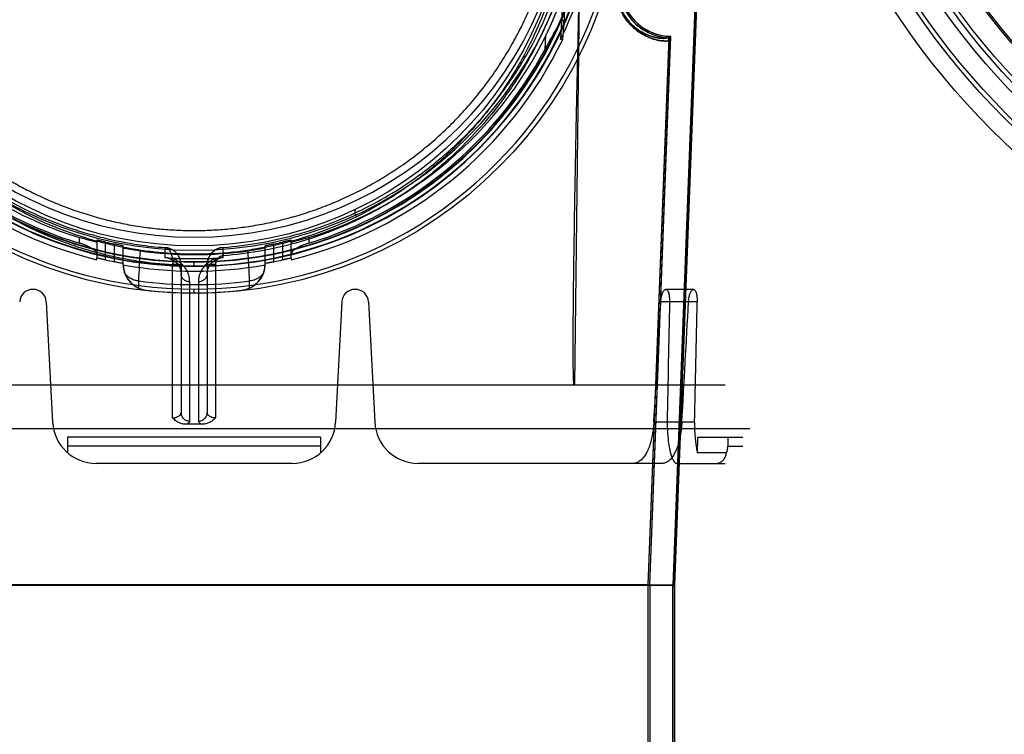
# Model space of a CAD drawing. Header units: millimetres. Extents: x 0 to 297, y 0 to 210.
# Tile 183 of 256: x 55.989 to 57.007, y 159.809 to 160.549. Entities that reach past the tile are written whole.
import ezdxf

# ---------------------------------------------------------------- set-up
doc = ezdxf.new("R2010")
doc.units = ezdxf.units.MM
doc.header["$LTSCALE"] = 16.335
doc.layers.get('0').update_dxf_attribs({"linetype": 'CONTINUOUS'})
for name, color, linetype in [('AXES_REF', 7, 'CONTINUOUS'), ('INTFCLR_1', 7, 'CONTINUOUS'), ('INTFCLR_144815', 7, 'CONTINUOUS'), ('INTFCLR_72935', 7, 'CONTINUOUS')]:
    doc.layers.add(name, color=color, linetype=linetype)

msp = doc.modelspace()

# ---------------------------------------------------------------- linework, layer by layer
at = {"color": 7, "linetype": 'Continuous'}
for centre, radius in [((57.5376, 154.4106), 8.7262), ((57.5376, 154.4106), 8.7255), ((57.5376, 154.4106), 8.6696), ((57.5376, 160.9788), 0.7695), ((57.5376, 160.9788), 0.7515), ((57.5376, 160.9788), 0.7272), ((57.5376, 160.9788), 0.72), ((57.5376, 160.9788), 0.7155), ((57.5376, 160.9788), 0.693), ((57.5376, 160.9788), 0.6912)]:
    msp.add_circle(centre, radius, dxfattribs=at)
at = {"color": 9, "linetype": 'Continuous'}
msp.add_circle((57.5376, 160.9788), 0.747, dxfattribs=at)
at = {"color": 7, "linetype": 'Continuous'}
msp.add_arc((57.5376, 154.4106), 8.64, 278.27713, 261.72287, dxfattribs=at)
at = {"layer": 'AXES_REF', "color": 9, "linetype": 'Continuous'}
msp.add_circle((57.5376, 154.4106), 7.9601, dxfattribs=at)
at = {"layer": 'INTFCLR_1', "color": 6, "linetype": 'Continuous'}
for p, q in [((56.7109, 161.1862), (56.6642, 159.9636)), ((56.7125, 161.1862), (56.6658, 159.9636)), ((56.6388, 159.9641), (56.6603, 160.527)), ((56.6403, 159.9641), (56.6618, 160.527)), ((55.673, 159.9636), (56.6658, 159.9636)), ((55.7, 159.9641), (56.6388, 159.9641)), ((56.6388, 159.4527), (56.6388, 159.9641)), ((56.6388, 159.9641), (56.6403, 159.9641)), ((56.6403, 159.9641), (56.6403, 159.4527)), ((56.6642, 157.5606), (56.6642, 159.9636)), ((56.6658, 159.9636), (56.6642, 159.9636)), ((56.6658, 157.5606), (56.6658, 159.9636))]:
    msp.add_line(p, q, dxfattribs=at)
at = {"layer": 'INTFCLR_1', "color": 9, "linetype": 'Continuous'}
for p, q in [((56.6578, 160.5298), (56.6579, 160.5314)), ((56.6618, 160.527), (56.6603, 160.527))]:
    msp.add_line(p, q, dxfattribs=at)
msp.add_circle((56.1694, 160.7016), 0.387, dxfattribs=at)
at = {"layer": 'INTFCLR_1', "color": 6, "linetype": 'Continuous'}
for centre, radius, start, end in [((56.6624, 160.5832), 0.0535, 177.812, 265.0198), ((56.6624, 160.5832), 0.0519, 177.812, 265.0198), ((56.6576, 160.5271), 0.0027, 357.808, 85.0163), ((56.6576, 160.5271), 0.00429, 357.808, 85.0171)]:
    msp.add_arc(centre, radius, start, end, dxfattribs=at)
at = {"layer": 'INTFCLR_1', "color": 9, "linetype": 'Continuous'}
for points, knots in [([(56.0014, 161.0592), (56.0043, 161.0606), (56.0102, 161.0633), (56.0221, 161.0686), (56.0433, 161.077), (56.0684, 161.0848), (56.091, 161.0899), (56.1024, 161.0921), (56.109, 161.0932), (56.1256, 161.0957), (56.154, 161.0983), (56.1876, 161.0979), (56.2093, 161.0959), (56.2193, 161.0947), (56.226, 161.0937), (56.2441, 161.0909), (56.273, 161.0843), (56.3011, 161.0749), (56.3177, 161.0681), (56.3236, 161.0655), (56.3325, 161.0615), (56.351, 161.0525), (56.3783, 161.0367), (56.4036, 161.0186), (56.4191, 161.0057), (56.426, 160.9996), (56.4306, 160.9954), (56.4428, 160.984), (56.4617, 160.9642), (56.4841, 160.9356), (56.5007, 160.9102), (56.511, 160.8916), (56.5166, 160.8806), (56.5247, 160.8638), (56.5355, 160.8376), (56.5447, 160.8072), (56.5494, 160.7868), (56.5513, 160.7772), (56.5525, 160.7706), (56.5555, 160.7524), (56.5578, 160.7289), (56.5584, 160.7052), (56.5583, 160.6932), (56.558, 160.6863), (56.5572, 160.6693), (56.555, 160.6472), (56.5507, 160.6238), (56.5482, 160.6123), (56.5466, 160.6058), (56.5442, 160.5961), (56.5401, 160.5818), (56.5317, 160.5572), (56.5217, 160.5336), (56.5116, 160.5138), (56.5055, 160.5027), (56.496, 160.4866), (56.4805, 160.4634), (56.457, 160.4346), (56.4375, 160.4148), (56.4236, 160.4023), (56.4142, 160.3942), (56.397, 160.3805), (56.3709, 160.3626), (56.3487, 160.3503), (56.3372, 160.3447)], [0, 0, 0, 0, 0.007849, 0.015756, 0.031597, 0.063481, 0.079626, 0.08777, 0.091863, 0.095966, 0.128601, 0.161144, 0.1775, 0.181606, 0.185715, 0.19389, 0.226106, 0.257861, 0.265773, 0.269729, 0.273679, 0.289316, 0.319969, 0.350132, 0.365145, 0.368898, 0.372652, 0.380132, 0.4097, 0.43901, 0.468442, 0.483336, 0.490852, 0.498397, 0.528733, 0.55969, 0.575573, 0.5796, 0.583649, 0.591766, 0.624461, 0.641049, 0.649425, 0.653635, 0.657838, 0.691042, 0.707462, 0.715648, 0.719738, 0.723825, 0.739972, 0.755825, 0.786932, 0.802323, 0.810003, 0.817649, 0.847851, 0.877797, 0.907903, 0.915501, 0.923101, 0.938303, 0.968875, 1, 1, 1, 1]), ([(56.3372, 160.3447), (56.3255, 160.339), (56.3014, 160.3288), (56.2701, 160.319), (56.2491, 160.3143), (56.2393, 160.3124), (56.2327, 160.3112), (56.2145, 160.3083), (56.1845, 160.3055), (56.1543, 160.3059), (56.1359, 160.3074), (56.1292, 160.308), (56.1192, 160.3092), (56.0978, 160.3123), (56.0655, 160.3196), (56.039, 160.3286), (56.0238, 160.3347), (56.0178, 160.3372), (56.0075, 160.3418), (55.9874, 160.3516), (55.96, 160.3675), (55.937, 160.3841), (55.9237, 160.395), (55.9189, 160.399), (55.9119, 160.4051), (55.8971, 160.4187), (55.876, 160.4412), (55.8532, 160.4704), (55.839, 160.4926), (55.8313, 160.5061), (55.8283, 160.5117), (55.8231, 160.5215), (55.8134, 160.5416), (55.8039, 160.5656), (55.796, 160.5904), (55.7892, 160.6163), (55.7831, 160.6497), (55.7808, 160.6785), (55.7804, 160.6956), (55.7804, 160.7025), (55.7805, 160.7145), (55.7816, 160.7381), (55.7845, 160.7614), (55.7878, 160.7795), (55.7892, 160.7859), (55.7913, 160.7955), (55.7948, 160.8096), (55.8004, 160.8279), (55.8088, 160.8516), (55.8175, 160.8716), (55.8259, 160.8881), (55.8318, 160.8989), (55.8425, 160.9173), (55.8595, 160.9424), (55.8827, 160.9705), (55.9019, 160.9899), (55.9144, 161.0011), (55.9191, 161.0052), (55.9262, 161.0112), (55.942, 161.0238), (55.9679, 161.0415), (55.99, 161.0536), (56.0014, 161.0592)], [0, 0, 0, 0, 0.031606, 0.063541, 0.079757, 0.083844, 0.087932, 0.096091, 0.128599, 0.161199, 0.16941, 0.173526, 0.177634, 0.193938, 0.226105, 0.258014, 0.262001, 0.265973, 0.273871, 0.289503, 0.320291, 0.350775, 0.358393, 0.362204, 0.366006, 0.381117, 0.411045, 0.440926, 0.47118, 0.475013, 0.478858, 0.486558, 0.501998, 0.53324, 0.549182, 0.565432, 0.598332, 0.631573, 0.635773, 0.63998, 0.648349, 0.664897, 0.697432, 0.705494, 0.709518, 0.713525, 0.729332, 0.744851, 0.760155, 0.790361, 0.797875, 0.805379, 0.820265, 0.849707, 0.879054, 0.908684, 0.916183, 0.91995, 0.923718, 0.938799, 0.96913, 1, 1, 1, 1]), ([(56.6603, 160.527), (56.6603, 160.5269), (56.6598, 160.5267), (56.6585, 160.5264), (56.6562, 160.5264), (56.6534, 160.5266), (56.6504, 160.527), (56.6469, 160.5277), (56.6437, 160.5286), (56.6408, 160.5296), (56.6376, 160.531), (56.6333, 160.5331), (56.6278, 160.5367), (56.6231, 160.5406), (56.6193, 160.5445), (56.6163, 160.5481), (56.6139, 160.5515), (56.6124, 160.5541), (56.6114, 160.5558), (56.61, 160.5585), (56.6085, 160.5619), (56.6073, 160.5655), (56.6067, 160.5677), (56.606, 160.5701), (56.6055, 160.5726), (56.6051, 160.5751), (56.6046, 160.5792), (56.6045, 160.5826), (56.6046, 160.5854)], [0, 0, 0, 0, 0.004155, 0.013258, 0.048124, 0.074832, 0.107709, 0.147029, 0.19327, 0.219188, 0.246971, 0.308568, 0.379479, 0.462231, 0.509062, 0.559895, 0.615695, 0.645918, 0.661702, 0.677863, 0.74665, 0.784117, 0.803779, 0.8239, 0.865545, 0.887178, 0.909299, 1, 1, 1, 1]), ([(56.6578, 160.5298), (56.6578, 160.5297), (56.6574, 160.5295), (56.6561, 160.5292), (56.654, 160.5292), (56.6513, 160.5293), (56.6485, 160.5297), (56.6451, 160.5304), (56.6421, 160.5312), (56.6394, 160.5322), (56.6363, 160.5335), (56.6322, 160.5355), (56.6269, 160.5389), (56.6225, 160.5426), (56.6189, 160.5464), (56.6161, 160.5498), (56.6138, 160.553), (56.6123, 160.5555), (56.6114, 160.5571), (56.6101, 160.5597), (56.6087, 160.5629), (56.6075, 160.5664), (56.6069, 160.5685), (56.6063, 160.5708), (56.6058, 160.5732), (56.6054, 160.5756), (56.6049, 160.5795), (56.6048, 160.5827), (56.6049, 160.5854)], [0, 0, 0, 0, 0.004254, 0.013361, 0.048125, 0.074728, 0.107476, 0.146652, 0.192738, 0.218577, 0.246284, 0.307736, 0.378529, 0.461213, 0.508039, 0.558891, 0.614744, 0.645007, 0.660815, 0.677003, 0.745928, 0.783485, 0.803197, 0.823372, 0.865134, 0.88683, 0.909018, 1, 1, 1, 1]), ([(56.3372, 160.3447), (56.3365, 160.3464), (56.3357, 160.3486), (56.3356, 160.3521), (56.3364, 160.3525)], [0, 0, 0, 0, 0.664388, 1, 1, 1, 1])]:
    msp.add_open_spline(points, degree=3, knots=knots, dxfattribs=at)
at = {"layer": 'INTFCLR_144815', "color": 9, "linetype": 'Continuous'}
for p, q in [((56.5687, 160.6771), (56.5624, 160.1706)), ((56.5535, 160.5832), (56.5515, 160.5445)), ((56.5321, 160.518), (56.5328, 160.5319)), ((56.0509, 160.3174), (56.0509, 160.3233)), ((56.0689, 160.3205), (56.0689, 160.302)), ((56.0779, 160.3), (56.0779, 160.3185)), ((56.0869, 160.3165), (56.0869, 160.2981)), ((56.2518, 160.2981), (56.2518, 160.3165)), ((56.2608, 160.3185), (56.2608, 160.3)), ((56.2698, 160.302), (56.2698, 160.3205)), ((56.2878, 160.3233), (56.2878, 160.3174)), ((56.0959, 160.2945), (56.0959, 160.3145)), ((56.1392, 160.3129), (56.1392, 160.3025)), ((56.1995, 160.3025), (56.1995, 160.313)), ((56.2428, 160.2945), (56.2428, 160.3145)), ((56.1472, 160.2958), (56.1472, 160.295)), ((56.1694, 160.2938), (56.1694, 160.2982)), ((56.1472, 160.1366), (56.1472, 160.295)), ((56.1559, 160.2951), (56.1559, 160.142)), ((56.1829, 160.2951), (56.1829, 160.142)), ((56.1915, 160.2954), (56.1915, 160.1366)), ((56.1119, 160.2783), (56.112, 160.2709)), ((56.1649, 160.1334), (56.1649, 160.2774)), ((56.1739, 160.2774), (56.1739, 160.1334)), ((56.2267, 160.2709), (56.2268, 160.2783)), ((56.12, 160.2687), (56.12, 160.2687)), ((56.1694, 160.2655), (56.1694, 160.2699)), ((56.2187, 160.2687), (56.2187, 160.2687)), ((56.6856, 160.2696), (56.657, 160.2696)), ((56.6893, 160.2568), (56.6517, 160.2568)), ((56.6867, 160.1322), (56.6445, 160.1322)), ((56.3002, 160.1076), (56.0385, 160.1076)), ((56.721, 160.1076), (56.7364, 160.1076)), ((56.2707, 160.0896), (56.0681, 160.0896)), ((56.6528, 160.0896), (56.6227, 160.0896)), ((56.6683, 160.0896), (56.7184, 160.0896))]:
    msp.add_line(p, q, dxfattribs=at)
at = {"layer": 'INTFCLR_144815', "color": 6, "linetype": 'Continuous'}
for p, q in [((56.551, 160.5827), (56.5482, 160.5282)), ((56.5515, 160.5445), (56.5503, 160.5281)), ((56.5482, 160.5282), (56.5496, 160.5281)), ((56.0689, 160.3003), (56.0689, 160.302)), ((56.1421, 160.3021), (56.1402, 160.3024)), ((56.1468, 160.3014), (56.1919, 160.3014)), ((56.1995, 160.3025), (56.1976, 160.3023)), ((56.2698, 160.302), (56.2698, 160.3003)), ((56.096, 160.2944), (56.0959, 160.2945)), ((56.0961, 160.2949), (56.096, 160.2944)), ((56.2427, 160.2944), (56.2427, 160.2949)), ((56.2428, 160.2945), (56.2427, 160.2944)), ((56.0031, 160.2696), (56.0026, 160.2696)), ((56.3361, 160.2696), (56.3356, 160.2696)), ((56.0166, 160.2568), (56.0231, 160.1322)), ((56.3221, 160.2568), (56.3156, 160.1322)), ((56.3496, 160.2568), (56.3561, 160.1322)), ((56.7182, 160.1706), (55.6205, 160.1706)), ((55.5951, 160.1256), (56.7437, 160.1256)), ((56.0385, 160.1166), (56.0385, 160.1007)), ((56.3002, 160.1166), (56.0385, 160.1166)), ((56.3002, 160.1166), (56.3002, 160.1007)), ((56.6896, 160.1007), (56.6902, 160.1166)), ((56.6902, 160.1166), (56.7364, 160.1166)), ((56.721, 160.1166), (56.721, 160.1076)), ((56.7196, 160.1007), (56.6896, 160.1007)), ((56.6227, 160.0896), (56.4011, 160.0896))]:
    msp.add_line(p, q, dxfattribs=at)
at = {"layer": 'INTFCLR_144815', "color": 9, "linetype": 'Continuous'}
msp.add_circle((56.1694, 160.7106), 0.4451, dxfattribs=at)
for centre, radius, start, end in [((56.1694, 160.7105), 0.4406, 179.9898, 0.0102), ((56.1694, 160.7108), 0.4174, 180.0282, 359.9718), ((56.1694, 160.7105), 0.4167, 179.9933, 0.0067), ((56.1694, 160.7107), 0.4129, 180.0176, 359.9824), ((56.1694, 160.7105), 0.4122, 179.9823, 0.0177), ((62.7427, 159.9487), 6.639, 176.88483, 177.15406), ((49.6452, 159.9512), 6.5897, 2.84506, 3.1163), ((56.1694, 160.7106), 0.4361, 262.4341, 277.5659)]:
    msp.add_arc(centre, radius, start, end, dxfattribs=at)
at = {"layer": 'INTFCLR_144815', "color": 6, "linetype": 'Continuous'}
for centre, radius, start, end in [((56.1694, 160.7106), 0.4005, 180.051, 359.949), ((56.1694, 160.7106), 0.387, 180, 360), ((56.1694, 160.7106), 0.4205, 334.2866, 348.7122), ((56.1694, 160.7106), 0.405, 206.1813, 252.9937), ((56.1694, 160.7106), 0.405, 287.0063, 333.8187), ((56.1694, 160.7106), 0.4224, 205.5917, 256.2414), ((56.1694, 160.7106), 0.4224, 283.7586, 334.4083), ((56.1694, 160.7106), 0.4107, 207.9607, 253.2358), ((56.1694, 160.7106), 0.4107, 286.7642, 332.0393), ((56.1694, 160.7106), 0.4026, 256.8717, 258.1834), ((56.1694, 160.7106), 0.4026, 281.8166, 283.1283), ((56.1694, 160.7106), 0.405, 262.0813, 277.9187), ((56.1694, 160.7106), 0.4206, 257.4429, 258.6959), ((56.1694, 160.7106), 0.4092, 265.7711, 274.2289), ((56.1694, 160.7106), 0.4206, 281.3041, 282.5571), ((56.123, 160.2956), 0.0271, 182.4487, 197.1013), ((56.123, 160.2956), 0.027, 181.5089, 263.6351), ((56.1694, 160.7106), 0.4221, 260, 280), ((56.123, 160.2956), 0.027, 197.1186, 245.9945), ((56.2157, 160.2956), 0.027, 276.3649, 358.4911), ((56.2158, 160.2956), 0.027, 294.0066, 342.8802), ((56.2157, 160.2956), 0.0271, 342.9014, 357.5507), ((56.0026, 160.2561), 0.0135, 90, 177), ((56.0031, 160.2561), 0.0135, 3, 90), ((56.123, 160.2956), 0.0271, 245.9691, 263.619), ((56.1694, 160.7106), 0.4446, 263.6278, 276.3722), ((56.2157, 160.2956), 0.0271, 276.3844, 294.0274), ((56.3356, 160.2561), 0.0135, 90, 177), ((56.3361, 160.2561), 0.0135, 3, 90), ((56.0681, 160.1346), 0.045, 183, 270), ((56.2707, 160.1346), 0.045, 270, 357), ((56.4011, 160.1346), 0.045, 183, 270), ((56.7035, 160.1076), 0.0176, 336.8007, 359.9742)]:
    msp.add_arc(centre, radius, start, end, dxfattribs=at)
at = {"layer": 'INTFCLR_144815', "color": 7, "linetype": 'Continuous'}
msp.add_arc((56.2009, 160.2951), 0.018, 94.3495, 179.9856, dxfattribs=at)
at = {"layer": 'INTFCLR_144815', "color": 6, "linetype": 'Continuous'}
for centre, major_axis, ratio, start_param, end_param in [((56.1694, 178.2171), (0, 21.7928), 0.039078, -2.549643, -2.539476), ((56.1694, 166.7891), (0, 14.178), 0.039078, -2.059545, -2.04962), ((56.1694, 178.8348), (0, 22.7199), 0.039078, -2.537787, -2.528198), ((56.1694, 167.4069), (0, 15.1052), 0.039078, -2.073277, -2.063892), ((56.1694, 159.9714), (0.5689, 0), 0.2791, 7.838988, 7.868975)]:
    msp.add_ellipse(centre, major_axis=major_axis, ratio=ratio, start_param=start_param, end_param=end_param, dxfattribs=at)
for points, knots in [([(55.7915, 160.7106), (55.7915, 160.7051), (55.7918, 160.694), (55.7929, 160.6774), (55.7947, 160.6608), (55.7972, 160.6442), (55.8006, 160.6274), (55.8048, 160.6105), (55.8098, 160.5934), (55.8158, 160.5763), (55.8226, 160.5594), (55.8298, 160.5437), (55.8369, 160.5299), (55.8435, 160.5181), (55.8496, 160.508), (55.8553, 160.4992), (55.8605, 160.4916), (55.8652, 160.485), (55.8695, 160.4793), (55.8734, 160.4743), (55.877, 160.4698), (55.8804, 160.4656), (55.884, 160.4614), (55.8877, 160.4572), (55.8911, 160.4534), (55.8941, 160.4501), (55.8969, 160.4472), (55.8993, 160.4447), (55.9016, 160.4424), (55.9039, 160.44), (55.9065, 160.4375), (55.9093, 160.4348), (55.9125, 160.4318), (55.9161, 160.4284), (55.9202, 160.4248), (55.9248, 160.4208), (55.9299, 160.4165), (55.9358, 160.4117), (55.9424, 160.4066), (55.95, 160.401), (55.9587, 160.395), (55.9687, 160.3884), (55.9802, 160.3814), (55.9937, 160.3739), (56.0091, 160.3662), (56.0261, 160.3587), (56.0439, 160.3519), (56.0617, 160.3461), (56.0796, 160.3412), (56.0975, 160.3372), (56.1155, 160.3342), (56.1335, 160.332), (56.1514, 160.3308), (56.1634, 160.3305), (56.1694, 160.3305)], [0, 0, 0, 0, 0.027843, 0.055729, 0.0837, 0.111979, 0.140633, 0.169847, 0.199686, 0.230233, 0.261559, 0.291326, 0.317258, 0.339821, 0.35948, 0.37686, 0.392208, 0.405789, 0.417775, 0.428414, 0.437851, 0.446463, 0.456046, 0.465752, 0.474299, 0.481796, 0.488459, 0.494325, 0.499472, 0.504892, 0.510881, 0.517494, 0.524864, 0.533084, 0.542211, 0.552379, 0.563667, 0.576283, 0.590323, 0.605983, 0.623666, 0.643617, 0.666177, 0.691756, 0.721164, 0.753357, 0.785315, 0.816822, 0.847918, 0.878785, 0.909337, 0.939773, 0.969957, 1, 1, 1, 1]), ([(56.1694, 160.3305), (56.1724, 160.3305), (56.1784, 160.3305), (56.1875, 160.3309), (56.1965, 160.3314), (56.2056, 160.3322), (56.2146, 160.3332), (56.2237, 160.3344), (56.2327, 160.3358), (56.2418, 160.3375), (56.2508, 160.3394), (56.2598, 160.3415), (56.2689, 160.3438), (56.2779, 160.3464), (56.2869, 160.3493), (56.2958, 160.3523), (56.3048, 160.3557), (56.3137, 160.3593), (56.3226, 160.3631), (56.3315, 160.3672), (56.3403, 160.3715), (56.3491, 160.3762), (56.3578, 160.3811), (56.3665, 160.3862), (56.3751, 160.3917), (56.3836, 160.3974), (56.392, 160.4034), (56.4003, 160.4096), (56.4084, 160.4162), (56.4165, 160.4229), (56.4244, 160.43), (56.4321, 160.4373), (56.4396, 160.4448), (56.4469, 160.4526), (56.454, 160.4606), (56.4609, 160.4687), (56.4675, 160.477), (56.4739, 160.4855), (56.48, 160.4941), (56.4858, 160.5028), (56.4914, 160.5116), (56.4966, 160.5205), (56.5015, 160.5294), (56.5062, 160.5383), (56.5105, 160.5472), (56.5146, 160.5561), (56.5184, 160.565), (56.5219, 160.5738), (56.5251, 160.5826), (56.5281, 160.5914), (56.5309, 160.6001), (56.5334, 160.6088), (56.5357, 160.6175), (56.5377, 160.6261), (56.5396, 160.6346), (56.5412, 160.6431), (56.5426, 160.6516), (56.5438, 160.6601), (56.5449, 160.6685), (56.5457, 160.677), (56.5464, 160.6854), (56.5468, 160.6938), (56.5471, 160.7022), (56.5472, 160.7078), (56.5472, 160.7106)], [0, 0, 0, 0, 0.015212, 0.030431, 0.045667, 0.060928, 0.076222, 0.091556, 0.10694, 0.12238, 0.137885, 0.153462, 0.16912, 0.184865, 0.200705, 0.216645, 0.232694, 0.248855, 0.265137, 0.281542, 0.298076, 0.314741, 0.33154, 0.348474, 0.365542, 0.382744, 0.400075, 0.41753, 0.4351, 0.452774, 0.470541, 0.488383, 0.506283, 0.524217, 0.542164, 0.560097, 0.577989, 0.595814, 0.613542, 0.631149, 0.648609, 0.665902, 0.683005, 0.699898, 0.716561, 0.732992, 0.74919, 0.765164, 0.780921, 0.796475, 0.811835, 0.827015, 0.842026, 0.85688, 0.871586, 0.88616, 0.900615, 0.914969, 0.929241, 0.943448, 0.957609, 0.971743, 0.985867, 1, 1, 1, 1]), ([(56.5328, 160.5319), (56.5334, 160.5331), (56.5346, 160.5357), (56.5365, 160.5396), (56.5383, 160.5436), (56.5401, 160.5477), (56.5419, 160.5517), (56.5435, 160.5557), (56.5451, 160.5595), (56.5464, 160.5629), (56.5476, 160.566), (56.5485, 160.5686), (56.5494, 160.5709), (56.5501, 160.5729), (56.5507, 160.5746), (56.5512, 160.576), (56.5516, 160.5773), (56.552, 160.5786), (56.5525, 160.58), (56.5528, 160.5813), (56.5541, 160.5833), (56.5535, 160.5832)], [0, 0, 0, 0, 0.075027, 0.153189, 0.233499, 0.314735, 0.39538, 0.473763, 0.54807, 0.615424, 0.673892, 0.724366, 0.767948, 0.805579, 0.83806, 0.865998, 0.889909, 0.910298, 0.942105, 0.964179, 1, 1, 1, 1]), ([(56.5619, 160.1706), (56.5619, 160.1711), (56.5618, 160.172), (56.5617, 160.1736), (56.5617, 160.1754), (56.5616, 160.1773), (56.5615, 160.1794), (56.5615, 160.1817), (56.5614, 160.1842), (56.5614, 160.1869), (56.5613, 160.1899), (56.5613, 160.1931), (56.5613, 160.1966), (56.5613, 160.2005), (56.5612, 160.2046), (56.5612, 160.2091), (56.5612, 160.2141), (56.5612, 160.2194), (56.5613, 160.2252), (56.5613, 160.2315), (56.5613, 160.2383), (56.5614, 160.2458), (56.5615, 160.2538), (56.5615, 160.2626), (56.5616, 160.2722), (56.5618, 160.2825), (56.5619, 160.2938), (56.5621, 160.3061), (56.5623, 160.3195), (56.5625, 160.3341), (56.5627, 160.35), (56.563, 160.3674), (56.5634, 160.3863), (56.5638, 160.407), (56.5642, 160.4296), (56.5647, 160.4543), (56.5653, 160.4814), (56.5659, 160.511), (56.5667, 160.5436), (56.5672, 160.5663), (56.5675, 160.5781)], [0, 0, 0, 0, 0.003464, 0.007315, 0.01157, 0.016251, 0.021384, 0.026997, 0.033127, 0.039813, 0.047097, 0.055027, 0.063654, 0.073034, 0.083227, 0.094299, 0.106326, 0.119389, 0.133577, 0.14899, 0.165735, 0.183928, 0.203697, 0.22518, 0.248542, 0.273959, 0.301612, 0.331704, 0.364474, 0.400178, 0.439092, 0.481537, 0.527863, 0.57846, 0.633761, 0.694248, 0.760453, 0.832985, 0.912555, 1, 1, 1, 1]), ([(56.5515, 160.5445), (56.5515, 160.5449), (56.5515, 160.5457), (56.5515, 160.5468), (56.5508, 160.5481), (56.5496, 160.5473), (56.5488, 160.5465), (56.548, 160.5455), (56.547, 160.5442), (56.5461, 160.5429), (56.5452, 160.5415), (56.5444, 160.5402), (56.5434, 160.5386), (56.5424, 160.5369), (56.5412, 160.5348), (56.54, 160.5326), (56.5386, 160.53), (56.5371, 160.5273), (56.5355, 160.5243), (56.5338, 160.5212), (56.5327, 160.5191), (56.5321, 160.518)], [0, 0, 0, 0, 0.030409, 0.059898, 0.087713, 0.118481, 0.148454, 0.177709, 0.217595, 0.272065, 0.306253, 0.345939, 0.391812, 0.444478, 0.504354, 0.571663, 0.646222, 0.727417, 0.814499, 0.905994, 1, 1, 1, 1]), ([(56.0689, 160.3186), (56.0689, 160.318), (56.0667, 160.3193), (56.0654, 160.3192), (56.0637, 160.3197), (56.0622, 160.3201), (56.0606, 160.3205), (56.0588, 160.321), (56.0569, 160.3215), (56.055, 160.3221), (56.053, 160.3227), (56.0516, 160.3231), (56.0509, 160.3233)], [0, 0, 0, 0, 0.094652, 0.210363, 0.283555, 0.366209, 0.457034, 0.555573, 0.660385, 0.770398, 0.884096, 1, 1, 1, 1]), ([(56.0689, 160.3064), (56.0689, 160.3067), (56.0687, 160.3076), (56.0679, 160.3086), (56.067, 160.3096), (56.0659, 160.3105), (56.0646, 160.3114), (56.0632, 160.3123), (56.0615, 160.3132), (56.0598, 160.314), (56.0579, 160.3149), (56.0563, 160.3155), (56.055, 160.316), (56.054, 160.3164), (56.0529, 160.3167), (56.0519, 160.3171), (56.0512, 160.3173), (56.0509, 160.3174)], [0, 0, 0, 0, 0.052328, 0.119803, 0.174952, 0.238345, 0.309643, 0.388203, 0.473137, 0.563353, 0.657614, 0.754604, 0.803693, 0.852943, 0.902185, 0.951265, 1, 1, 1, 1]), ([(56.0779, 160.3185), (56.0775, 160.3186), (56.0767, 160.3187), (56.0756, 160.319), (56.0744, 160.3193), (56.0731, 160.3196), (56.0715, 160.32), (56.0704, 160.32), (56.0689, 160.3209), (56.0689, 160.3205)], [0, 0, 0, 0, 0.132837, 0.263364, 0.389131, 0.507606, 0.71487, 0.871281, 1, 1, 1, 1]), ([(56.0959, 160.3145), (56.0959, 160.3149), (56.0944, 160.3147), (56.0932, 160.3152), (56.0917, 160.3155), (56.0904, 160.3158), (56.0892, 160.316), (56.0881, 160.3162), (56.0873, 160.3164), (56.0869, 160.3165)], [0, 0, 0, 0, 0.132946, 0.290272, 0.496687, 0.614282, 0.738969, 0.868292, 1, 1, 1, 1]), ([(56.2518, 160.3165), (56.2514, 160.3164), (56.2506, 160.3162), (56.2495, 160.316), (56.2484, 160.3158), (56.247, 160.3155), (56.2455, 160.3152), (56.2443, 160.3147), (56.2428, 160.3149), (56.2428, 160.3145)], [0, 0, 0, 0, 0.131659, 0.26102, 0.385709, 0.503336, 0.709971, 0.867338, 1, 1, 1, 1]), ([(56.2698, 160.3205), (56.2698, 160.3209), (56.2683, 160.32), (56.2672, 160.32), (56.2656, 160.3196), (56.2643, 160.3193), (56.2632, 160.319), (56.262, 160.3187), (56.2612, 160.3186), (56.2608, 160.3185)], [0, 0, 0, 0, 0.129117, 0.285328, 0.492152, 0.61055, 0.736355, 0.86696, 1, 1, 1, 1]), ([(56.2878, 160.3233), (56.2871, 160.3231), (56.2858, 160.3227), (56.2837, 160.3221), (56.2818, 160.3215), (56.2799, 160.321), (56.2781, 160.3205), (56.2765, 160.3201), (56.275, 160.3197), (56.2737, 160.3193), (56.2722, 160.3192), (56.2698, 160.3177), (56.2698, 160.3186)], [0, 0, 0, 0, 0.115775, 0.229652, 0.339905, 0.444934, 0.543699, 0.634723, 0.717473, 0.790645, 0.853739, 1, 1, 1, 1]), ([(56.2878, 160.3174), (56.2872, 160.3172), (56.2858, 160.3168), (56.2839, 160.3161), (56.282, 160.3153), (56.2801, 160.3146), (56.2784, 160.3138), (56.2767, 160.3129), (56.2752, 160.3121), (56.2738, 160.3112), (56.2726, 160.3103), (56.2716, 160.3095), (56.2705, 160.3083), (56.2698, 160.3072), (56.2698, 160.3064)], [0, 0, 0, 0, 0.094515, 0.189182, 0.283655, 0.376207, 0.465975, 0.551735, 0.632355, 0.706927, 0.774555, 0.834659, 0.887016, 1, 1, 1, 1]), ([(56.1136, 160.3095), (56.1129, 160.3095), (56.1116, 160.3097), (56.1096, 160.31), (56.1077, 160.3103), (56.1059, 160.3106), (56.1041, 160.3109), (56.1025, 160.3112), (56.1011, 160.3115), (56.0997, 160.3117), (56.0982, 160.3122), (56.0959, 160.3117), (56.0959, 160.3126)], [0, 0, 0, 0, 0.112448, 0.223477, 0.331593, 0.435332, 0.53344, 0.624684, 0.708061, 0.782403, 0.84691, 1, 1, 1, 1]), ([(56.2428, 160.3126), (56.2428, 160.312), (56.2407, 160.3124), (56.2393, 160.3117), (56.2376, 160.3115), (56.2362, 160.3112), (56.2346, 160.3109), (56.2328, 160.3106), (56.231, 160.3103), (56.2291, 160.31), (56.2271, 160.3097), (56.2258, 160.3095), (56.2252, 160.3095)], [0, 0, 0, 0, 0.099657, 0.218185, 0.292539, 0.375875, 0.467045, 0.565104, 0.668813, 0.776821, 0.887679, 1, 1, 1, 1]), ([(56.0779, 160.3), (56.0775, 160.3001), (56.0767, 160.3003), (56.0756, 160.3005), (56.0744, 160.3008), (56.0731, 160.3011), (56.0715, 160.3015), (56.0704, 160.3015), (56.0689, 160.3024), (56.0689, 160.302)], [0, 0, 0, 0, 0.132658, 0.263018, 0.388641, 0.507025, 0.714271, 0.870882, 1, 1, 1, 1]), ([(56.0959, 160.2962), (56.0959, 160.2967), (56.0944, 160.2964), (56.0932, 160.2969), (56.0917, 160.2971), (56.0904, 160.2974), (56.0892, 160.2976), (56.0881, 160.2979), (56.0873, 160.298), (56.0869, 160.2981)], [0, 0, 0, 0, 0.133101, 0.290573, 0.497049, 0.614614, 0.739228, 0.86844, 1, 1, 1, 1]), ([(56.1468, 160.3014), (56.1464, 160.3014), (56.1454, 160.3015), (56.1438, 160.3017), (56.1427, 160.3019), (56.1421, 160.3021)], [0, 0, 0, 0, 0.298619, 0.630232, 1, 1, 1, 1]), ([(56.1966, 160.3021), (56.196, 160.3019), (56.1949, 160.3017), (56.1933, 160.3015), (56.1923, 160.3014), (56.1919, 160.3014)], [0, 0, 0, 0, 0.36917, 0.701355, 1, 1, 1, 1]), ([(56.2518, 160.2981), (56.2514, 160.298), (56.2506, 160.2979), (56.2495, 160.2976), (56.2484, 160.2974), (56.247, 160.2971), (56.2455, 160.2969), (56.2443, 160.2964), (56.2428, 160.2967), (56.2428, 160.2962)], [0, 0, 0, 0, 0.131529, 0.260781, 0.385389, 0.502984, 0.709652, 0.867162, 1, 1, 1, 1]), ([(56.2698, 160.302), (56.2698, 160.3024), (56.2683, 160.3015), (56.2672, 160.3015), (56.2656, 160.3011), (56.2643, 160.3008), (56.2632, 160.3005), (56.262, 160.3003), (56.2612, 160.3001), (56.2608, 160.3)], [0, 0, 0, 0, 0.129494, 0.285932, 0.492788, 0.611098, 0.736757, 0.867174, 1, 1, 1, 1]), ([(56.6517, 160.2568), (56.6517, 160.2573), (56.6518, 160.2582), (56.652, 160.2595), (56.6522, 160.2608), (56.6524, 160.2621), (56.6527, 160.2633), (56.653, 160.2644), (56.6534, 160.2655), (56.6538, 160.2665), (56.6543, 160.2673), (56.6548, 160.2682), (56.6556, 160.2691), (56.6565, 160.2696), (56.657, 160.2696)], [0, 0, 0, 0, 0.094333, 0.186969, 0.278449, 0.367421, 0.453162, 0.535157, 0.612862, 0.685186, 0.750546, 0.809328, 0.894703, 1, 1, 1, 1]), ([(56.6611, 160.2568), (56.6611, 160.2573), (56.6611, 160.2582), (56.6611, 160.2596), (56.661, 160.261), (56.6608, 160.2623), (56.6607, 160.2635), (56.6604, 160.2647), (56.6602, 160.2657), (56.6599, 160.2667), (56.6595, 160.2675), (56.659, 160.2684), (56.6583, 160.2693), (56.6575, 160.2696), (56.6572, 160.2696)], [0, 0, 0, 0, 0.100465, 0.199367, 0.295806, 0.38867, 0.477251, 0.560814, 0.638569, 0.710087, 0.774495, 0.831939, 0.925614, 1, 1, 1, 1]), ([(56.6804, 160.2568), (56.6805, 160.2573), (56.6805, 160.2582), (56.6807, 160.2595), (56.6809, 160.2608), (56.6811, 160.2621), (56.6814, 160.2633), (56.6817, 160.2645), (56.6821, 160.2656), (56.6825, 160.2665), (56.6829, 160.2674), (56.6834, 160.2682), (56.6841, 160.2691), (56.685, 160.2696), (56.6855, 160.2696)], [0, 0, 0, 0, 0.0962, 0.190631, 0.283722, 0.374118, 0.461022, 0.54387, 0.622044, 0.694481, 0.759635, 0.816851, 0.898173, 1, 1, 1, 1]), ([(56.6856, 160.2696), (56.686, 160.2696), (56.6867, 160.2693), (56.6874, 160.2684), (56.6878, 160.2675), (56.6882, 160.2667), (56.6885, 160.2657), (56.6887, 160.2647), (56.6889, 160.2635), (56.6891, 160.2623), (56.6892, 160.261), (56.6893, 160.2596), (56.6893, 160.2582), (56.6893, 160.2573), (56.6893, 160.2568)], [0, 0, 0, 0, 0.070995, 0.162947, 0.220134, 0.284667, 0.356581, 0.434948, 0.519265, 0.608711, 0.702456, 0.799626, 0.899093, 1, 1, 1, 1]), ([(56.1608, 160.1302), (56.1603, 160.1302), (56.1592, 160.1302), (56.1576, 160.1305), (56.1559, 160.1309), (56.1543, 160.1316), (56.1526, 160.1324), (56.1508, 160.1335), (56.149, 160.1349), (56.1478, 160.1361), (56.1472, 160.1366)], [0, 0, 0, 0, 0.102635, 0.207436, 0.318189, 0.433637, 0.556034, 0.686701, 0.833208, 1, 1, 1, 1]), ([(56.1915, 160.1366), (56.1911, 160.1363), (56.1904, 160.1356), (56.1893, 160.1346), (56.1882, 160.1338), (56.1872, 160.1331), (56.1862, 160.1325), (56.1849, 160.1318), (56.1834, 160.1311), (56.1815, 160.1306), (56.1797, 160.1302), (56.1785, 160.1302), (56.1779, 160.1302)], [0, 0, 0, 0, 0.10548, 0.199417, 0.284645, 0.363498, 0.438005, 0.509073, 0.642931, 0.767987, 0.887205, 1, 1, 1, 1]), ([(56.6445, 160.1322), (56.6445, 160.1311), (56.6443, 160.1288), (56.644, 160.1254), (56.6435, 160.122), (56.6429, 160.1188), (56.6423, 160.1156), (56.6415, 160.1125), (56.6407, 160.1095), (56.6397, 160.1066), (56.6386, 160.1039), (56.6374, 160.1014), (56.6362, 160.0991), (56.6348, 160.097), (56.6333, 160.0951), (56.6318, 160.0935), (56.6301, 160.0921), (56.6283, 160.091), (56.6265, 160.0902), (56.6246, 160.0897), (56.6233, 160.0896), (56.6227, 160.0896)], [0, 0, 0, 0, 0.06661, 0.132711, 0.19824, 0.262977, 0.326101, 0.387982, 0.44796, 0.505979, 0.562102, 0.615508, 0.666833, 0.71539, 0.761566, 0.805358, 0.846867, 0.886652, 0.924856, 0.962476, 1, 1, 1, 1]), ([(56.6735, 160.1322), (56.6734, 160.1311), (56.6732, 160.1287), (56.6729, 160.1253), (56.6724, 160.1219), (56.6719, 160.1186), (56.6713, 160.1154), (56.6705, 160.1122), (56.6697, 160.1092), (56.6688, 160.1064), (56.6678, 160.1038), (56.6666, 160.1013), (56.6654, 160.099), (56.6641, 160.0969), (56.6628, 160.095), (56.6613, 160.0934), (56.6597, 160.092), (56.6581, 160.091), (56.6564, 160.0902), (56.6546, 160.0897), (56.6534, 160.0896), (56.6528, 160.0896)], [0, 0, 0, 0, 0.068908, 0.137058, 0.204518, 0.27085, 0.334779, 0.397616, 0.459127, 0.517438, 0.572505, 0.625918, 0.677609, 0.725149, 0.770874, 0.813793, 0.854336, 0.8929, 0.929663, 0.964746, 1, 1, 1, 1]), ([(56.6585, 160.1322), (56.6585, 160.1311), (56.6585, 160.1288), (56.6585, 160.1253), (56.6587, 160.122), (56.6589, 160.1187), (56.6592, 160.1155), (56.6595, 160.1124), (56.6599, 160.1094), (56.6604, 160.1066), (56.6609, 160.1039), (56.6615, 160.1014), (56.6622, 160.0991), (56.6628, 160.097), (56.6635, 160.0953), (56.6642, 160.0938), (56.6648, 160.0927), (56.6653, 160.0917), (56.666, 160.0909), (56.6667, 160.0902), (56.6674, 160.0897), (56.668, 160.0896), (56.6683, 160.0896)], [0, 0, 0, 0, 0.077154, 0.152964, 0.227738, 0.300925, 0.37162, 0.440524, 0.506962, 0.570552, 0.631106, 0.687879, 0.740292, 0.788752, 0.831762, 0.86666, 0.89415, 0.917194, 0.940051, 0.962156, 0.98249, 1, 1, 1, 1]), ([(56.6867, 160.1322), (56.6867, 160.131), (56.6866, 160.1287), (56.6867, 160.1252), (56.6868, 160.1217), (56.687, 160.1183), (56.6873, 160.115), (56.6876, 160.1119), (56.688, 160.1088), (56.6885, 160.1059), (56.689, 160.1032), (56.6894, 160.1015), (56.6896, 160.1007)], [0, 0, 0, 0, 0.111971, 0.222747, 0.331945, 0.438969, 0.542937, 0.643665, 0.740168, 0.832078, 0.91891, 1, 1, 1, 1]), ([(56.7089, 160.0896), (56.7094, 160.0896), (56.7103, 160.0897), (56.7116, 160.0899), (56.7129, 160.0904), (56.7143, 160.0912), (56.7156, 160.0923), (56.7168, 160.0937), (56.7178, 160.0952), (56.7187, 160.0969), (56.7193, 160.0988), (56.7195, 160.1), (56.7196, 160.1007)], [0, 0, 0, 0, 0.081313, 0.15473, 0.237219, 0.333868, 0.438394, 0.546741, 0.658619, 0.770417, 0.88402, 1, 1, 1, 1])]:
    msp.add_open_spline(points, degree=3, knots=knots, dxfattribs=at)
at = {"layer": 'INTFCLR_144815', "color": 9, "linetype": 'Continuous'}
for points, knots in [([(56.1472, 160.295), (56.1354, 160.2956), (56.1107, 160.2982), (56.08, 160.3044), (56.0597, 160.3101), (56.0504, 160.313), (56.0442, 160.315), (56.0275, 160.3209), (56.0009, 160.332), (55.9729, 160.3471), (55.9541, 160.359), (55.9437, 160.3662), (55.9283, 160.3772), (55.9112, 160.3912), (55.8952, 160.4062), (55.8863, 160.4152), (55.8733, 160.4288), (55.855, 160.4504), (55.8333, 160.4814), (55.8175, 160.5089), (55.8084, 160.5276), (55.8044, 160.5365), (55.8017, 160.5424), (55.7948, 160.559), (55.785, 160.5869), (55.7777, 160.6158), (55.7743, 160.6338), (55.7731, 160.6404), (55.7715, 160.6505), (55.7688, 160.6709), (55.7676, 160.6898), (55.7673, 160.7019)], [0, 0, 0, 0, 0.057996, 0.121608, 0.153441, 0.161416, 0.169398, 0.185308, 0.24818, 0.310397, 0.341479, 0.357042, 0.372565, 0.434281, 0.465088, 0.480517, 0.495973, 0.557543, 0.619112, 0.681404, 0.713073, 0.721053, 0.729034, 0.745001, 0.809116, 0.874184, 0.890692, 0.89899, 0.907315, 0.940505, 1, 1, 1, 1]), ([(55.7731, 160.7018), (55.7734, 160.6902), (55.7746, 160.672), (55.7772, 160.6525), (55.7788, 160.6429), (55.7799, 160.6365), (55.7833, 160.6193), (55.7905, 160.5917), (55.8001, 160.565), (55.807, 160.5491), (55.8095, 160.5434), (55.8135, 160.535), (55.8224, 160.5171), (55.838, 160.4907), (55.8594, 160.461), (55.8774, 160.4404), (55.8902, 160.4273), (55.899, 160.4188), (55.9148, 160.4044), (55.9317, 160.3911), (55.9468, 160.3805), (55.9571, 160.3736), (55.9756, 160.3622), (56.0033, 160.3477), (56.0294, 160.3371), (56.0459, 160.3315), (56.052, 160.3296), (56.0612, 160.3268), (56.0812, 160.3213), (56.1088, 160.3159), (56.1303, 160.3135), (56.1392, 160.3129)], [0, 0, 0, 0, 0.059644, 0.092824, 0.101149, 0.109448, 0.12596, 0.191091, 0.255366, 0.271391, 0.279405, 0.287419, 0.319247, 0.38196, 0.444104, 0.506417, 0.522088, 0.537741, 0.569032, 0.631852, 0.64768, 0.66356, 0.695308, 0.75898, 0.823473, 0.839814, 0.848016, 0.856212, 0.888944, 0.95442, 1, 1, 1, 1]), ([(56.1995, 160.313), (56.2121, 160.314), (56.237, 160.3171), (56.2646, 160.3233), (56.2827, 160.3285), (56.2945, 160.3322), (56.3148, 160.3393), (56.3427, 160.3514), (56.3745, 160.3688), (56.3969, 160.3838), (56.4112, 160.3946), (56.4205, 160.4021), (56.4364, 160.4156), (56.4577, 160.4363), (56.477, 160.4587), (56.4894, 160.4754), (56.4962, 160.4851), (56.5062, 160.5001), (56.5199, 160.5235), (56.5328, 160.5509), (56.5405, 160.5707), (56.5445, 160.5823), (56.5503, 160.6), (56.5574, 160.6271), (56.5635, 160.6641), (56.5652, 160.6892), (56.5655, 160.7018)], [0, 0, 0, 0, 0.064671, 0.128756, 0.144762, 0.160775, 0.192524, 0.254924, 0.31644, 0.377694, 0.393042, 0.408418, 0.439031, 0.499732, 0.560307, 0.590764, 0.606072, 0.621444, 0.682935, 0.744836, 0.776171, 0.791975, 0.807884, 0.871519, 0.935357, 1, 1, 1, 1]), ([(56.5685, 160.7019), (56.5682, 160.689), (56.5664, 160.6634), (56.5602, 160.6255), (56.5531, 160.5978), (56.5473, 160.5797), (56.5432, 160.5678), (56.5354, 160.5476), (56.5224, 160.5196), (56.5086, 160.4957), (56.4986, 160.4804), (56.4917, 160.4703), (56.4792, 160.4534), (56.4597, 160.4304), (56.4383, 160.4092), (56.4223, 160.3954), (56.4129, 160.3878), (56.3985, 160.3767), (56.3759, 160.3614), (56.344, 160.3436), (56.3158, 160.3313), (56.2954, 160.3239), (56.2835, 160.3201), (56.2653, 160.3149), (56.2375, 160.3085), (56.2124, 160.3053), (56.1997, 160.3044)], [0, 0, 0, 0, 0.065113, 0.129395, 0.193439, 0.209443, 0.225338, 0.256842, 0.319031, 0.380741, 0.396155, 0.411501, 0.442018, 0.50265, 0.563324, 0.593891, 0.609235, 0.624547, 0.685602, 0.746842, 0.808889, 0.840435, 0.856339, 0.872234, 0.935843, 1, 1, 1, 1]), ([(56.1392, 160.3129), (56.1397, 160.3128), (56.1408, 160.3126), (56.1422, 160.3118), (56.1436, 160.3104), (56.1448, 160.3086), (56.1456, 160.3066), (56.1462, 160.3048), (56.1466, 160.3032), (56.1469, 160.3015), (56.1472, 160.299), (56.1473, 160.2971), (56.1472, 160.2958)], [0, 0, 0, 0, 0.074346, 0.154004, 0.244396, 0.351854, 0.479286, 0.552052, 0.631131, 0.715912, 0.80686, 1, 1, 1, 1]), ([(56.1559, 160.2951), (56.1559, 160.2964), (56.1556, 160.2984), (56.1549, 160.3009), (56.1542, 160.3026), (56.1534, 160.3042), (56.1521, 160.3061), (56.1506, 160.3078), (56.1489, 160.3092), (56.1472, 160.3104), (56.1454, 160.3113), (56.1436, 160.312), (56.1417, 160.3126), (56.1402, 160.3128), (56.1392, 160.3129)], [0, 0, 0, 0, 0.149027, 0.22153, 0.291336, 0.359098, 0.424431, 0.548361, 0.608329, 0.666546, 0.779273, 0.83481, 0.890175, 1, 1, 1, 1]), ([(56.1997, 160.3044), (56.1997, 160.3049), (56.1996, 160.306), (56.1995, 160.3076), (56.1994, 160.3091), (56.1994, 160.3104), (56.1993, 160.3117), (56.1994, 160.3123), (56.1994, 160.313), (56.1995, 160.313)], [0, 0, 0, 0, 0.185604, 0.373933, 0.553693, 0.713148, 0.841504, 0.963116, 1, 1, 1, 1]), ([(56.1421, 160.3021), (56.1425, 160.302), (56.1434, 160.3018), (56.1445, 160.3014), (56.1456, 160.3009), (56.1469, 160.3003), (56.1483, 160.2996), (56.1496, 160.2986), (56.1508, 160.2975), (56.1521, 160.2962), (56.1534, 160.2945), (56.1545, 160.2924), (56.1553, 160.2903), (56.1558, 160.2882), (56.1559, 160.2868), (56.1559, 160.2861)], [0, 0, 0, 0, 0.053413, 0.1117, 0.163939, 0.211518, 0.295554, 0.369603, 0.436898, 0.499309, 0.613014, 0.716559, 0.813907, 0.907703, 1, 1, 1, 1]), ([(56.1649, 160.2774), (56.1648, 160.2785), (56.1647, 160.2807), (56.164, 160.284), (56.1629, 160.2872), (56.1612, 160.2905), (56.1592, 160.2931), (56.1573, 160.2951), (56.1555, 160.2967), (56.1535, 160.2982), (56.1514, 160.2995), (56.1495, 160.3004), (56.1481, 160.301), (56.1472, 160.3013), (56.1468, 160.3014)], [0, 0, 0, 0, 0.101362, 0.204242, 0.310759, 0.423698, 0.547169, 0.614691, 0.687293, 0.766959, 0.857106, 0.90804, 0.963861, 1, 1, 1, 1]), ([(56.1472, 160.2958), (56.1483, 160.2958), (56.1499, 160.2958), (56.1519, 160.2957), (56.1533, 160.2956), (56.1543, 160.2955), (56.1552, 160.2953), (56.1556, 160.2952), (56.1559, 160.2951), (56.1559, 160.2951)], [0, 0, 0, 0, 0.368156, 0.545346, 0.702951, 0.831033, 0.923212, 0.977777, 1, 1, 1, 1]), ([(56.1919, 160.3014), (56.1915, 160.3013), (56.1906, 160.301), (56.1892, 160.3004), (56.1877, 160.2997), (56.1864, 160.2989), (56.1849, 160.298), (56.1832, 160.2967), (56.1814, 160.2952), (56.1799, 160.2936), (56.1787, 160.292), (56.1772, 160.2899), (56.1758, 160.2872), (56.1747, 160.284), (56.174, 160.2807), (56.1739, 160.2785), (56.1739, 160.2774)], [0, 0, 0, 0, 0.035815, 0.090994, 0.141453, 0.188338, 0.232117, 0.312074, 0.384703, 0.452086, 0.515547, 0.575821, 0.688977, 0.795647, 0.898609, 1, 1, 1, 1]), ([(56.1829, 160.2861), (56.1829, 160.2868), (56.183, 160.2882), (56.1834, 160.2903), (56.1842, 160.2924), (56.1851, 160.2942), (56.1861, 160.2955), (56.1869, 160.2965), (56.1879, 160.2976), (56.1891, 160.2986), (56.1905, 160.2996), (56.1918, 160.3003), (56.1931, 160.3009), (56.1946, 160.3015), (56.1958, 160.3019), (56.1966, 160.3021)], [0, 0, 0, 0, 0.092333, 0.186218, 0.283696, 0.387461, 0.442905, 0.501434, 0.56373, 0.63105, 0.70539, 0.789877, 0.837021, 0.88865, 1, 1, 1, 1]), ([(56.1119, 160.2783), (56.1103, 160.2784), (56.1072, 160.2791), (56.1029, 160.2811), (56.0994, 160.2839), (56.0978, 160.2864), (56.0972, 160.2876)], [0, 0, 0, 0, 0.264918, 0.521799, 0.767006, 1, 1, 1, 1]), ([(56.1472, 160.295), (56.1483, 160.295), (56.1499, 160.295), (56.1519, 160.2949), (56.1533, 160.2949), (56.1543, 160.2948), (56.1552, 160.2948), (56.1555, 160.2947), (56.1559, 160.2947), (56.1559, 160.2947)], [0, 0, 0, 0, 0.370873, 0.549313, 0.708024, 0.836382, 0.928711, 0.982095, 1, 1, 1, 1]), ([(56.1649, 160.2774), (56.1643, 160.2774), (56.1632, 160.2775), (56.1609, 160.2782), (56.1583, 160.2798), (56.1563, 160.2827), (56.1559, 160.285), (56.1559, 160.2861)], [0, 0, 0, 0, 0.119246, 0.245042, 0.506619, 0.764331, 1, 1, 1, 1]), ([(56.1829, 160.2861), (56.1829, 160.2845), (56.1821, 160.2821), (56.1803, 160.2799), (56.1788, 160.2788), (56.1772, 160.278), (56.1755, 160.2775), (56.1744, 160.2774), (56.1739, 160.2774)], [0, 0, 0, 0, 0.360144, 0.491554, 0.623983, 0.754708, 0.880648, 1, 1, 1, 1]), ([(56.2416, 160.2876), (56.2412, 160.2869), (56.2402, 160.2853), (56.2383, 160.2831), (56.2357, 160.2811), (56.2329, 160.2797), (56.2299, 160.2787), (56.2278, 160.2784), (56.2268, 160.2783)], [0, 0, 0, 0, 0.140584, 0.307933, 0.481444, 0.657486, 0.831739, 1, 1, 1, 1]), ([(56.1472, 160.1366), (56.1483, 160.1367), (56.15, 160.1369), (56.152, 160.1376), (56.1534, 160.1383), (56.1544, 160.1391), (56.1555, 160.1402), (56.1559, 160.1413), (56.1559, 160.142)], [0, 0, 0, 0, 0.304892, 0.450382, 0.583285, 0.704073, 0.811839, 1, 1, 1, 1]), ([(56.1559, 160.142), (56.1559, 160.141), (56.1562, 160.1393), (56.1573, 160.1372), (56.1585, 160.1359), (56.1599, 160.1347), (56.162, 160.1337), (56.1637, 160.1334), (56.1649, 160.1334)], [0, 0, 0, 0, 0.235268, 0.362782, 0.493927, 0.626083, 0.756384, 1, 1, 1, 1]), ([(56.1608, 160.1302), (56.1612, 160.1303), (56.1622, 160.1307), (56.1637, 160.1315), (56.1649, 160.1326), (56.1649, 160.1334)], [0, 0, 0, 0, 0.243738, 0.576015, 1, 1, 1, 1]), ([(56.1739, 160.1334), (56.175, 160.1334), (56.1767, 160.1337), (56.1788, 160.1347), (56.1803, 160.1359), (56.1814, 160.1372), (56.1823, 160.1388), (56.1828, 160.1404), (56.1829, 160.1415), (56.1829, 160.142)], [0, 0, 0, 0, 0.243345, 0.373501, 0.50551, 0.636509, 0.763881, 0.885415, 1, 1, 1, 1]), ([(56.1739, 160.1334), (56.1739, 160.133), (56.1742, 160.1323), (56.1752, 160.1314), (56.1765, 160.1307), (56.1775, 160.1303), (56.1779, 160.1302)], [0, 0, 0, 0, 0.18659, 0.431725, 0.761081, 1, 1, 1, 1]), ([(56.1915, 160.1366), (56.1907, 160.1367), (56.189, 160.1368), (56.1869, 160.1375), (56.1854, 160.1383), (56.1843, 160.1391), (56.1833, 160.1402), (56.1829, 160.1413), (56.1829, 160.142)], [0, 0, 0, 0, 0.228882, 0.449694, 0.583344, 0.703585, 0.811599, 1, 1, 1, 1])]:
    msp.add_open_spline(points, degree=3, knots=knots, dxfattribs=at)
at = {"layer": 'INTFCLR_144815', "color": 7, "linetype": 'Continuous'}
for points, knots in [([(56.1828, 160.2934), (56.1827, 160.2939), (56.1828, 160.295), (56.1829, 160.2967), (56.1832, 160.299), (56.1839, 160.3011), (56.1848, 160.3032), (56.1859, 160.3051), (56.1872, 160.3069), (56.1888, 160.3085), (56.1906, 160.3099), (56.1925, 160.3111), (56.1946, 160.312), (56.1967, 160.3126), (56.1984, 160.3129), (56.1995, 160.313)], [0, 0, 0, 0, 0.053122, 0.118321, 0.177716, 0.294854, 0.35373, 0.412801, 0.529887, 0.588983, 0.647816, 0.764957, 0.824068, 0.882694, 1, 1, 1, 1]), ([(56.1997, 160.3044), (56.1992, 160.3043), (56.1981, 160.3041), (56.1965, 160.3035), (56.1951, 160.3027), (56.1938, 160.3015), (56.1928, 160.3002), (56.1917, 160.2979), (56.1913, 160.2959), (56.1915, 160.2945)], [0, 0, 0, 0, 0.116604, 0.233686, 0.350557, 0.468404, 0.585867, 0.70436, 1, 1, 1, 1]), ([(56.1997, 160.3044), (56.1993, 160.3043), (56.1985, 160.3042), (56.1974, 160.3039), (56.1963, 160.3034), (56.1952, 160.3027), (56.1943, 160.302), (56.1935, 160.3011), (56.1928, 160.3001), (56.1922, 160.299), (56.1918, 160.2978), (56.1916, 160.2966), (56.1915, 160.2958), (56.1915, 160.2954)], [0, 0, 0, 0, 0.08953, 0.178964, 0.268896, 0.359551, 0.450303, 0.541503, 0.633098, 0.724738, 0.816423, 0.90808, 1, 1, 1, 1]), ([(56.1828, 160.2934), (56.1828, 160.2934), (56.1831, 160.2935), (56.1835, 160.2936), (56.1843, 160.2937), (56.1851, 160.2938), (56.186, 160.2939), (56.187, 160.2941), (56.1883, 160.2942), (56.1899, 160.2944), (56.1909, 160.2945), (56.1915, 160.2945)], [0, 0, 0, 0, 0.018391, 0.072237, 0.164511, 0.293245, 0.369381, 0.451816, 0.630071, 0.816406, 1, 1, 1, 1]), ([(56.1915, 160.2954), (56.1911, 160.2954), (56.1903, 160.2954), (56.1891, 160.2954), (56.1879, 160.2953), (56.1866, 160.2953), (56.1849, 160.2953), (56.1836, 160.2952), (56.1829, 160.2951)], [0, 0, 0, 0, 0.143718, 0.283887, 0.417795, 0.542849, 0.756944, 1, 1, 1, 1])]:
    msp.add_open_spline(points, degree=3, knots=knots, dxfattribs=at)
at = {"layer": 'INTFCLR_72935', "color": 6, "linetype": 'Continuous'}
for p, q in [((56.7109, 161.1862), (56.6642, 159.9636)), ((56.6658, 159.9636), (56.7125, 161.1862)), ((56.6388, 159.9641), (56.6604, 160.5297)), ((56.6403, 159.9641), (56.662, 160.5312)), ((56.6604, 160.5297), (56.6615, 160.5307)), ((56.6658, 159.9636), (55.673, 159.9636)), ((56.6388, 159.9641), (55.7, 159.9641)), ((56.6388, 159.4501), (56.6388, 159.9641)), ((56.6388, 159.9641), (56.6403, 159.9641)), ((56.6403, 159.9641), (56.6403, 159.4485)), ((56.6642, 157.5606), (56.6642, 159.9636)), ((56.6658, 159.9636), (56.6642, 159.9636)), ((56.6658, 159.9636), (56.6658, 157.5606))]:
    msp.add_line(p, q, dxfattribs=at)
for radius, end in [(0.0535, 267.7699), (0.0519, 269.5192)]:
    msp.add_arc((56.6624, 160.5832), radius, 177.812, end, dxfattribs=at)
at = {"layer": 'INTFCLR_72935', "color": 9, "linetype": 'Continuous'}
for points, knots in [([(56.6046, 160.5854), (56.6046, 160.584), (56.6046, 160.5812), (56.6048, 160.5772), (56.6054, 160.5733), (56.6061, 160.5696), (56.6071, 160.5661), (56.6085, 160.5619), (56.6106, 160.5573), (56.6129, 160.5531), (56.6149, 160.5501), (56.6168, 160.5475), (56.6188, 160.5451), (56.6208, 160.5429), (56.6236, 160.5402), (56.6277, 160.5367), (56.6332, 160.5332), (56.6376, 160.531), (56.6408, 160.5297), (56.6437, 160.5286), (56.6464, 160.5279), (56.6489, 160.5273), (56.6511, 160.5269), (56.6534, 160.5266), (56.6563, 160.5264), (56.6585, 160.5264), (56.6598, 160.5267), (56.6603, 160.5269), (56.6603, 160.527)], [0, 0, 0, 0, 0.046064, 0.090793, 0.134248, 0.175851, 0.215279, 0.252837, 0.321532, 0.383326, 0.412115, 0.439479, 0.490564, 0.514518, 0.537444, 0.619977, 0.690935, 0.752702, 0.780565, 0.806477, 0.852828, 0.873452, 0.892446, 0.925513, 0.952246, 0.986908, 0.995899, 1, 1, 1, 1]), ([(56.6049, 160.5832), (56.6049, 160.5826), (56.6049, 160.5807), (56.6051, 160.5775), (56.6057, 160.5738), (56.6064, 160.5703), (56.6073, 160.567), (56.6086, 160.563), (56.6106, 160.5585), (56.6129, 160.5545), (56.6147, 160.5517), (56.6166, 160.5492), (56.6184, 160.5469), (56.6204, 160.5448), (56.623, 160.5422), (56.6269, 160.5389), (56.6321, 160.5356), (56.6363, 160.5335), (56.6393, 160.5322), (56.642, 160.5313), (56.6446, 160.5305), (56.647, 160.53), (56.6491, 160.5296), (56.6513, 160.5293), (56.654, 160.5292), (56.6561, 160.5292), (56.6574, 160.5295), (56.6578, 160.5297), (56.6578, 160.5298)], [0, 0, 0, 0, 0.021342, 0.067378, 0.1121, 0.15491, 0.195465, 0.234105, 0.304718, 0.368214, 0.39779, 0.425895, 0.478324, 0.502912, 0.526428, 0.611044, 0.683733, 0.746978, 0.775479, 0.801974, 0.84938, 0.870465, 0.889877, 0.923677, 0.950998, 0.986461, 0.995691, 1, 1, 1, 1])]:
    msp.add_open_spline(points, degree=3, knots=knots, dxfattribs=at)
at = {"layer": 'INTFCLR_72935', "color": 6, "linetype": 'Continuous'}
msp.add_open_spline([(56.6578, 160.5298), (56.6583, 160.5298), (56.6596, 160.5293), (56.6603, 160.5279), (56.6603, 160.527)], degree=3, knots=[0, 0, 0, 0, 0.378333, 1, 1, 1, 1], dxfattribs=at)

doc.saveas('drawing.dxf')
